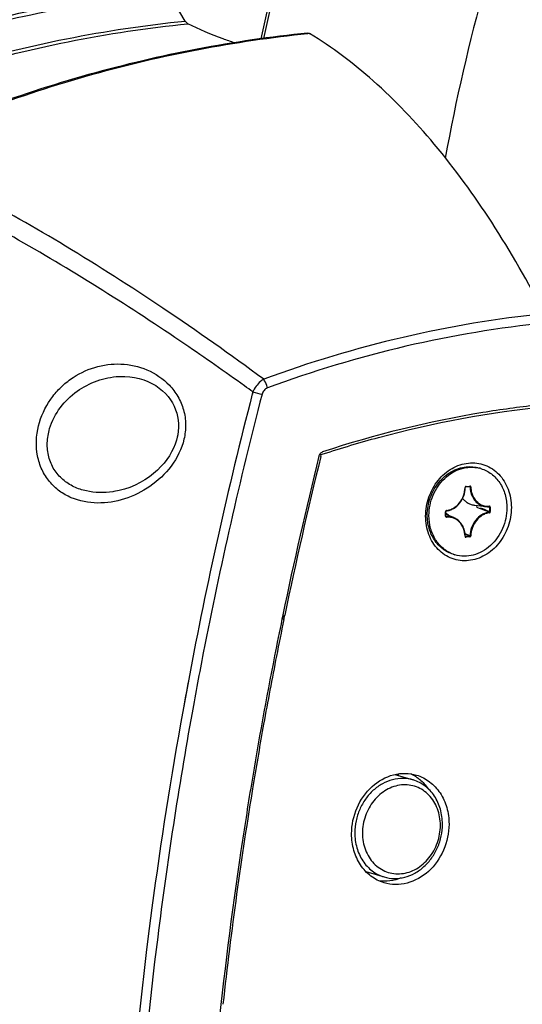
# Model space of a CAD drawing. Header units: millimetres. Extents: x 0 to 420, y 0 to 297.
# Tile 59 of 256: x 154 to 163, y 70 to 87. Entities that reach past the tile are written whole.
import ezdxf

# ---------------------------------------------------------------- set-up
doc = ezdxf.new("R2010")
doc.units = ezdxf.units.MM
doc.header["$LTSCALE"] = 23.1
doc.layers.get('0').update_dxf_attribs({"linetype": 'CONTINUOUS'})
for name, color, linetype in [('02___PRT_ALL_AXES', 7, 'CONTINUOUS'), ('06___PRT_ALL_SURFS', 7, 'CONTINUOUS'), ('AXES', 7, 'CONTINUOUS')]:
    doc.layers.add(name, color=color, linetype=linetype)

msp = doc.modelspace()

# ---------------------------------------------------------------- linework, layer by layer
at = {"color": 7, "linetype": 'Continuous'}
for p, q in [((156.8379, 87.0992), (156.5427, 87.5952)), ((159.0481, 86.875), (159.0145, 86.8711)), ((159.0481, 86.875), (159.0145, 86.8716)), ((155.6576, 80.7824), (155.6577, 80.7824)), ((158.0388, 80.5064), (158.0294, 80.47)), ((158.0388, 80.5064), (158.0297, 80.4699)), ((161.8254, 78.8189), (161.8936, 78.8258)), ((161.8294, 78.8274), (161.8976, 78.8342)), ((161.9016, 78.8171), (161.8549, 78.8219)), ((161.9016, 78.8171), (161.8549, 78.8219)), ((161.8936, 78.8258), (161.8946, 78.8258)), ((161.8946, 78.8258), (161.8964, 78.8253)), ((155.5506, 78.7328), (155.5505, 78.7327)), ((161.9847, 78.4928), (162.1811, 78.4683)), ((162.0868, 78.4293), (162.0204, 78.455)), ((162.0889, 78.4746), (162.0281, 78.4814)), ((162.1763, 78.4652), (162.0889, 78.4746)), ((162.2479, 78.4578), (162.1763, 78.4652)), ((162.24, 78.4667), (162.2409, 78.4667)), ((162.2413, 78.4666), (162.2429, 78.4662)), ((162.2479, 78.4578), (162.2479, 78.3802)), ((162.2611, 78.4572), (162.2611, 78.3797)), ((161.4658, 78.2999), (161.4658, 78.3775)), ((161.4708, 78.3015), (161.4708, 78.379)), ((161.4708, 78.3425), (161.6302, 78.2635)), ((161.4783, 78.2932), (161.4718, 78.2969)), ((161.9016, 77.9514), (161.8136, 77.9864)), ((161.893, 77.941), (161.8154, 77.9721)), ((161.8248, 77.9342), (161.818, 77.9381)), ((161.893, 77.941), (161.8248, 77.9342)), ((161.8976, 77.9298), (161.8294, 77.923)), ((158.5727, 76.5462), (158.5562, 76.4663)), ((158.575, 76.5458), (158.5579, 76.466)), ((156.9012, 75.4018), (156.7934, 74.8246)), ((156.8763, 75.289), (156.8567, 75.1839)), ((156.8975, 75.4024), (156.8763, 75.289)), ((156.8567, 75.1839), (156.8357, 75.0696)), ((156.8153, 74.9584), (156.7911, 74.8249)), ((156.8357, 75.0696), (156.8153, 74.9584)), ((160.5656, 73.7077), (160.8903, 73.61)), ((160.6203, 73.7181), (160.6203, 73.6912)), ((160.0471, 71.9839), (160.3718, 71.8863)), ((160.6203, 71.8612), (160.6203, 71.8479))]:
    msp.add_line(p, q, dxfattribs=at)
for points in [[(155.6576, 80.7824), (155.674, 80.7833), (155.7636, 80.784), (155.8512, 80.7779), (155.9364, 80.7654), (156.0189, 80.7468), (156.0981, 80.7224), (156.1736, 80.6927), (156.2452, 80.6579), (156.3125, 80.6184), (156.3751, 80.5748), (156.4327, 80.5274), (156.4851, 80.4767), (156.5321, 80.4233), (156.5736, 80.3676), (156.6097, 80.3102), (156.6402, 80.2514), (156.6655, 80.1914), (156.6857, 80.1303), (156.7009, 80.0682), (156.7112, 80.005), (156.7165, 79.9409), (156.7169, 79.8758), (156.7123, 79.8097), (156.7024, 79.7424), (156.6936, 79.7001)], [(156.6936, 79.7001), (156.6811, 79.652), (156.657, 79.579), (156.6279, 79.5085), (156.5937, 79.44), (156.5545, 79.3731), (156.5102, 79.3076), (156.4604, 79.2433), (156.4049, 79.1802), (156.343, 79.118), (156.2747, 79.0577), (156.1999, 78.9996), (156.1193, 78.945), (156.0337, 78.8947), (155.944, 78.8498), (155.8511, 78.8108), (155.7561, 78.7784), (155.66, 78.7529), (155.564, 78.7347), (155.5505, 78.7328)], [(161.8171, 78.8078), (161.8171, 78.808), (161.8173, 78.8098), (161.8178, 78.8115), (161.8184, 78.8132), (161.8193, 78.8147), (161.8203, 78.8161), (161.8215, 78.8172), (161.8227, 78.818), (161.824, 78.8186), (161.8252, 78.8189), (161.8254, 78.8189)], [(161.4708, 78.379), (161.4708, 78.3793), (161.471, 78.381), (161.4714, 78.3828), (161.472, 78.3845), (161.4729, 78.386), (161.4739, 78.3874), (161.475, 78.3885), (161.4762, 78.3894), (161.4775, 78.39), (161.4787, 78.3904), (161.4789, 78.3904)], [(161.4743, 78.2941), (161.4733, 78.2948), (161.4725, 78.2957), (161.4718, 78.2969), (161.4713, 78.2983), (161.4709, 78.2999), (161.4708, 78.3015)], [(161.8205, 77.935), (161.8197, 77.9357), (161.8188, 77.9366), (161.8181, 77.9377), (161.8176, 77.9391), (161.8172, 77.9407), (161.8171, 77.9421)]]:
    msp.add_lwpolyline(points, dxfattribs=at)
for centre, radius, start, end in [((190.7522, 79.7843), 33.316, 158.88566, 167.87136), ((190.7779, 79.7766), 33.2984, 158.8788, 167.83869), ((194.2277, 78.7403), 33.2977, 158.88096, 169.754), ((127.7746, 38.6714), 51.6341, 54.32004, 55.75388), ((127.0539, 37.6629), 52.8737, 54.12504, 54.32306), ((160.0265, 87.9145), 7.6702, 254.9804, 256.23507), ((232.7766, 61.1154), 77.2124, 165.48299, 169.33682), ((232.7843, 61.1141), 77.0521, 165.4553, 168.960587), ((232.3219, 61.2515), 75.3185, 166.084189, 168.28363), ((161.8342, 78.806), 0.0221, 174.09735, 178.65722), ((161.8933, 78.8282), 0.00246, 275.8313, 284.0769), ((161.5761, 78.4705), 0.4438, 359.99862, 2.56163), ((152.9239, 54.8042), 25.3398, 68.43065, 68.80148), ((162.2174, 78.7583), 0.2923, 243.6749, 262.88071), ((152.8889, 54.6063), 25.5498, 68.51206, 68.89741), ((162.2186, 78.7697), 0.3037, 262.92275, 274.05079), ((162.2398, 78.4692), 0.00252, 274.15465, 283.96904), ((162.2401, 78.4586), 0.00812, 81.32474, 84.12584), ((161.3015, 78.0597), 0.3377, 50.28849, 59.9103), ((232.1401, 61.2899), 75.1327, 168.346384, 168.849993), ((232.4812, 61.1762), 76.7428, 168.962748, 169.773468), ((231.9861, 61.3196), 74.9758, 168.849515, 170.622612), ((232.2266, 61.2201), 76.6525, 169.776583, 172.413394), ((232.1847, 61.2286), 76.4417, 169.772683, 172.79712), ((231.7417, 61.3606), 74.728, 170.623073, 171.539682), ((231.4162, 61.4081), 74.3991, 171.53897, 174.155271), ((231.5203, 61.3155), 75.7717, 172.799341, 175.446708)]:
    msp.add_arc(centre, radius, start, end, dxfattribs=at)
for points, knots in [([(148.8372, 85.5245), (149.9896, 86.0612), (152.3537, 86.9535), (154.8307, 87.4595), (156.0665, 87.6062)], [0, 0, 0, 0, 0.5053325, 1, 1, 1, 1]), ([(148.8436, 85.4367), (150.0678, 86.0118), (152.5846, 86.9574), (155.2269, 87.4633), (156.5427, 87.5952)], [0, 0, 0, 0, 0.5056453, 1, 1, 1, 1]), ([(148.5616, 84.5609), (149.8732, 85.2304), (152.585, 86.33), (155.4563, 86.9072), (156.885, 87.0505)], [0, 0, 0, 0, 0.5063114, 1, 1, 1, 1]), ([(148.571, 84.6405), (149.8748, 85.3013), (152.569, 86.3864), (155.4195, 86.957), (156.8379, 87.0992)], [0, 0, 0, 0, 0.5062509, 1, 1, 1, 1]), ([(156.8379, 87.0992), (156.8413, 87.0936), (156.8537, 87.0747), (156.8705, 87.0578), (156.885, 87.0505)], [0, 0, 0, 0, 0.2865049, 1, 1, 1, 1]), ([(157.7177, 86.7115), (157.6477, 86.7332), (157.3633, 86.8284), (157.0873, 86.9484), (156.885, 87.0505)], [0, 0, 0, 0, 0.2444088, 1, 1, 1, 1]), ([(159.013, 86.8839), (157.6984, 86.7521), (155.059, 86.2478), (152.5442, 85.3057), (151.3209, 84.7329)], [0, 0, 0, 0, 0.4944785, 1, 1, 1, 1]), ([(159.0145, 86.8716), (157.7162, 86.7395), (155.1097, 86.2399), (152.6247, 85.3125), (151.4152, 84.7491)], [0, 0, 0, 0, 0.4944319, 1, 1, 1, 1]), ([(159.013, 86.8839), (159.0218, 86.8848), (159.0345, 86.8824), (159.0453, 86.8767), (159.0481, 86.875)], [0, 0, 0, 0, 0.7303629, 1, 1, 1, 1]), ([(163.2234, 81.895), (162.9383, 82.4521), (162.3424, 83.4968), (161.3278, 84.8928), (160.2455, 86.0306), (159.4502, 86.6325), (159.0481, 86.875)], [0, 0, 0, 0, 0.2856038, 0.5478208, 0.7856819, 1, 1, 1, 1]), ([(158.2316, 80.7319), (157.6437, 81.1656), (156.486, 81.9824), (154.7643, 83.0829), (153.1431, 84.0061), (152.0837, 84.5264), (151.5773, 84.7482)], [0, 0, 0, 0, 0.2814972, 0.5457214, 0.7869803, 1, 1, 1, 1]), ([(156.8316, 81.3536), (155.8688, 82.0089), (154.4459, 82.9087), (152.5602, 83.9259), (151.6756, 84.3431), (151.2516, 84.5243)], [0, 0, 0, 0, 0.543733, 0.7847629, 1, 1, 1, 1]), ([(163.2234, 81.895), (162.3785, 81.8103), (160.6847, 81.5269), (159.041, 81.0309), (158.2316, 80.7319)], [0, 0, 0, 0, 0.4960001, 1, 1, 1, 1]), ([(163.2591, 81.7334), (162.4194, 81.6492), (160.736, 81.3675), (159.1023, 80.8745), (158.2979, 80.5774)], [0, 0, 0, 0, 0.4960001, 1, 1, 1, 1]), ([(154.2273, 79.9036), (154.269, 80.0717), (154.3808, 80.3124), (154.6002, 80.5741), (154.8504, 80.7874), (155.2158, 80.9679), (155.6949, 81.0291), (156.1693, 80.9267), (156.514, 80.6954), (156.7152, 80.429), (156.8165, 80.1899), (156.8538, 79.9287), (156.8338, 79.7525), (156.8139, 79.6668)], [0, 0, 0, 0, 0.1311084, 0.1951016, 0.2576869, 0.3789371, 0.4976514, 0.6167476, 0.7389885, 0.8024253, 0.8673246, 0.9333904, 1, 1, 1, 1]), ([(154.4253, 79.8544), (154.465, 79.9894), (154.5965, 80.2426), (154.8977, 80.5329), (155.2609, 80.7209), (155.5258, 80.7745), (155.6576, 80.7824)], [0, 0, 0, 0, 0.2584647, 0.5110265, 0.7574114, 1, 1, 1, 1]), ([(158.2316, 80.7319), (158.2114, 80.7202), (158.1297, 80.662), (158.0697, 80.5763), (158.0388, 80.5064)], [0, 0, 0, 0, 0.234343, 1, 1, 1, 1]), ([(158.2979, 80.5774), (158.2949, 80.5913), (158.2803, 80.6456), (158.256, 80.6976), (158.2316, 80.7319)], [0, 0, 0, 0, 0.2534971, 1, 1, 1, 1]), ([(158.2979, 80.5774), (158.2747, 80.5688), (158.2309, 80.5379), (158.2081, 80.49), (158.2015, 80.4646)], [0, 0, 0, 0, 0.4846593, 1, 1, 1, 1]), ([(163.0874, 80.2706), (162.7671, 80.2354), (161.4787, 80.059), (160.2094, 79.7459), (159.2802, 79.4412)], [0, 0, 0, 0, 0.247823, 1, 1, 1, 1]), ([(156.8139, 79.6668), (156.7737, 79.4941), (156.6124, 79.1695), (156.2279, 78.8105), (155.7699, 78.5851), (155.2801, 78.5041), (154.8748, 78.5796), (154.5941, 78.738), (154.4141, 78.9074), (154.279, 79.1227), (154.172, 79.4565), (154.1846, 79.7314), (154.2273, 79.9036)], [0, 0, 0, 0, 0.1315062, 0.2599597, 0.3844669, 0.5050044, 0.6226529, 0.6818392, 0.7420849, 0.8041475, 0.8683219, 1, 1, 1, 1]), ([(155.5505, 78.7327), (155.3946, 78.7108), (155.1527, 78.7133), (154.8533, 78.8125), (154.6528, 78.9404), (154.4944, 79.1235), (154.3976, 79.3521), (154.3725, 79.6044), (154.4013, 79.7728), (154.4253, 79.8544)], [0, 0, 0, 0, 0.2449969, 0.3661725, 0.4874373, 0.6105855, 0.7372785, 0.8676355, 1, 1, 1, 1]), ([(159.214, 79.3653), (159.2183, 79.3826), (159.2344, 79.4149), (159.2643, 79.436), (159.2802, 79.4412)], [0, 0, 0, 0, 0.5157962, 1, 1, 1, 1]), ([(161.1114, 78.2992), (161.1114, 78.4133), (161.1512, 78.6426), (161.3162, 78.9426), (161.5653, 79.1619), (161.8665, 79.2647), (162.1742, 79.2275), (162.4326, 79.0538), (162.5992, 78.779), (162.6356, 78.5623), (162.6356, 78.452)], [0, 0, 0, 0, 0.1343413, 0.2679263, 0.3958734, 0.5162397, 0.6315671, 0.7477706, 0.8701542, 1, 1, 1, 1]), ([(161.4789, 78.3904), (161.5012, 78.3933), (161.5459, 78.4041), (161.631, 78.4439), (161.7236, 78.526), (161.7968, 78.6573), (161.816, 78.7576), (161.8171, 78.8078)], [0, 0, 0, 0, 0.1161177, 0.2353814, 0.4829868, 0.7406493, 1, 1, 1, 1]), ([(161.4826, 78.3988), (161.5043, 78.4016), (161.5477, 78.4121), (161.6305, 78.451), (161.7208, 78.5311), (161.7923, 78.6594), (161.811, 78.7575), (161.8121, 78.8065)], [0, 0, 0, 0, 0.1155896, 0.2345315, 0.4820702, 0.7401577, 1, 1, 1, 1]), ([(161.8121, 78.8065), (161.8133, 78.8066), (161.815, 78.8068), (161.8166, 78.8073), (161.8171, 78.8076), (161.8171, 78.8078)], [0, 0, 0, 0, 0.6982663, 0.8994124, 1, 1, 1, 1]), ([(161.8193, 78.8227), (161.8163, 78.82), (161.8134, 78.815), (161.8124, 78.8097), (161.8122, 78.8083)], [0, 0, 0, 0, 0.7451416, 1, 1, 1, 1]), ([(161.8294, 78.8274), (161.8285, 78.8273), (161.8248, 78.8266), (161.8214, 78.8246), (161.8193, 78.8227)], [0, 0, 0, 0, 0.2425545, 1, 1, 1, 1]), ([(161.8294, 78.8274), (161.8294, 78.8263), (161.8292, 78.8233), (161.8275, 78.8191), (161.8254, 78.8189)], [0, 0, 0, 0, 0.3350999, 1, 1, 1, 1]), ([(161.8976, 78.8342), (161.8976, 78.8323), (161.8973, 78.8292), (161.8952, 78.8261), (161.8939, 78.8258)], [0, 0, 0, 0, 0.6014251, 1, 1, 1, 1]), ([(161.8964, 78.8253), (161.898, 78.8248), (161.9009, 78.8224), (161.9017, 78.8188), (161.9016, 78.8171)], [0, 0, 0, 0, 0.4841131, 1, 1, 1, 1]), ([(161.9148, 78.8168), (161.9147, 78.8215), (161.9121, 78.8288), (161.9043, 78.8339), (161.8998, 78.8344), (161.8976, 78.8342)], [0, 0, 0, 0, 0.5163248, 0.7588936, 1, 1, 1, 1]), ([(161.9016, 78.8171), (161.9024, 78.7828), (161.9118, 78.7154), (161.9496, 78.6228), (162.0086, 78.5465), (162.0603, 78.5099), (162.0877, 78.4963)], [0, 0, 0, 0, 0.2646013, 0.5193967, 0.7637518, 1, 1, 1, 1]), ([(161.9148, 78.8168), (161.9125, 78.8165), (161.908, 78.8164), (161.9036, 78.8166), (161.9016, 78.8171)], [0, 0, 0, 0, 0.5421058, 1, 1, 1, 1]), ([(161.9148, 78.8168), (161.9156, 78.783), (161.9249, 78.7166), (161.9626, 78.6254), (162.0214, 78.5506), (162.0729, 78.5152), (162.1001, 78.5022)], [0, 0, 0, 0, 0.2647538, 0.5195577, 0.7638133, 1, 1, 1, 1]), ([(161.7701, 78.6154), (161.7835, 78.5986), (161.8132, 78.5676), (161.8653, 78.5306), (161.923, 78.5047), (161.964, 78.4954), (161.9847, 78.4928)], [0, 0, 0, 0, 0.2553709, 0.5056875, 0.7530547, 1, 1, 1, 1]), ([(162.6356, 78.452), (162.6356, 78.3379), (162.5957, 78.1086), (162.4308, 77.8085), (162.1817, 77.5893), (161.8805, 77.4865), (161.5728, 77.5236), (161.3143, 77.6973), (161.1477, 77.9722), (161.1114, 78.1889), (161.1114, 78.2992)], [0, 0, 0, 0, 0.1343413, 0.2679263, 0.3958734, 0.5162397, 0.6315671, 0.7477706, 0.8701542, 1, 1, 1, 1]), ([(162.1001, 78.5022), (162.1223, 78.4916), (162.1698, 78.4761), (162.2196, 78.4734), (162.2443, 78.4752)], [0, 0, 0, 0, 0.4981317, 1, 1, 1, 1]), ([(162.2443, 78.4752), (162.2443, 78.4733), (162.2439, 78.4701), (162.2417, 78.4671), (162.2404, 78.4668)], [0, 0, 0, 0, 0.5988244, 1, 1, 1, 1]), ([(162.2429, 78.4662), (162.2445, 78.4656), (162.2473, 78.4631), (162.248, 78.4595), (162.2479, 78.4578)], [0, 0, 0, 0, 0.4837223, 1, 1, 1, 1]), ([(162.2611, 78.4572), (162.2611, 78.4619), (162.2587, 78.4693), (162.251, 78.4746), (162.2465, 78.4753), (162.2443, 78.4752)], [0, 0, 0, 0, 0.5172318, 0.7597682, 1, 1, 1, 1]), ([(162.2611, 78.4572), (162.2587, 78.457), (162.2543, 78.4569), (162.2499, 78.4573), (162.2479, 78.4578)], [0, 0, 0, 0, 0.5415352, 1, 1, 1, 1]), ([(161.4727, 78.3939), (161.4694, 78.3908), (161.4664, 78.385), (161.4658, 78.379), (161.4658, 78.3775)], [0, 0, 0, 0, 0.746538, 1, 1, 1, 1]), ([(161.4658, 78.3775), (161.4671, 78.3776), (161.4687, 78.3779), (161.4703, 78.3784), (161.4708, 78.3788), (161.4708, 78.379)], [0, 0, 0, 0, 0.6928994, 0.8948181, 1, 1, 1, 1]), ([(161.4658, 78.2999), (161.4671, 78.3001), (161.4687, 78.3003), (161.4703, 78.3008), (161.4708, 78.3013), (161.4708, 78.3015)], [0, 0, 0, 0, 0.6928993, 0.894818, 1, 1, 1, 1]), ([(161.4658, 78.2999), (161.4658, 78.2953), (161.4683, 78.2879), (161.4759, 78.2825), (161.4805, 78.2819), (161.4826, 78.282)], [0, 0, 0, 0, 0.5172314, 0.759769, 1, 1, 1, 1]), ([(161.4826, 78.3988), (161.4817, 78.3987), (161.4781, 78.3979), (161.4747, 78.3958), (161.4727, 78.3939)], [0, 0, 0, 0, 0.2424308, 1, 1, 1, 1]), ([(161.6302, 78.2635), (161.607, 78.2751), (161.557, 78.292), (161.5044, 78.2951), (161.4783, 78.2932)], [0, 0, 0, 0, 0.4982152, 1, 1, 1, 1]), ([(161.4826, 78.282), (161.4827, 78.2844), (161.4821, 78.2885), (161.4799, 78.2925), (161.4783, 78.2932)], [0, 0, 0, 0, 0.5784939, 1, 1, 1, 1]), ([(161.4826, 78.3988), (161.4827, 78.3978), (161.4825, 78.3948), (161.481, 78.3907), (161.4789, 78.3904)], [0, 0, 0, 0, 0.3359348, 1, 1, 1, 1]), ([(161.8121, 77.9404), (161.811, 77.9876), (161.7939, 78.08), (161.7325, 78.1791), (161.6653, 78.2358), (161.6083, 78.2656), (161.5465, 78.282), (161.5038, 78.2835), (161.4826, 78.282)], [0, 0, 0, 0, 0.2672279, 0.5194836, 0.6411658, 0.7608096, 0.8798903, 1, 1, 1, 1]), ([(161.8171, 77.9421), (161.8163, 77.9763), (161.807, 78.0438), (161.7691, 78.1365), (161.7098, 78.2131), (161.6578, 78.2499), (161.6302, 78.2635)], [0, 0, 0, 0, 0.2637707, 0.5182499, 0.7629084, 1, 1, 1, 1]), ([(162.2395, 78.3695), (162.2173, 78.3667), (162.1728, 78.3559), (162.0879, 78.3161), (161.9952, 78.2339), (161.922, 78.1023), (161.9028, 78.0017), (161.9016, 77.9514)], [0, 0, 0, 0, 0.1155885, 0.2345303, 0.4820683, 0.7401551, 1, 1, 1, 1]), ([(162.2443, 78.3584), (162.2227, 78.3556), (162.1793, 78.3451), (162.0964, 78.3062), (162.0061, 78.2261), (161.9347, 78.0978), (161.916, 77.9997), (161.9148, 77.9507)], [0, 0, 0, 0, 0.1155851, 0.2345284, 0.4820669, 0.7401546, 1, 1, 1, 1]), ([(162.2479, 78.3802), (162.2481, 78.3777), (162.2466, 78.3725), (162.2419, 78.3698), (162.2395, 78.3695)], [0, 0, 0, 0, 0.5153544, 1, 1, 1, 1]), ([(162.2443, 78.3584), (162.2443, 78.3608), (162.2435, 78.3648), (162.2411, 78.3688), (162.2395, 78.3695)], [0, 0, 0, 0, 0.5754626, 1, 1, 1, 1]), ([(162.2443, 78.3584), (162.2489, 78.359), (162.2579, 78.3648), (162.2611, 78.3747), (162.2611, 78.3797)], [0, 0, 0, 0, 0.4804773, 1, 1, 1, 1]), ([(162.2611, 78.3797), (162.2587, 78.3794), (162.2543, 78.3794), (162.2499, 78.3797), (162.2479, 78.3802)], [0, 0, 0, 0, 0.5415352, 1, 1, 1, 1]), ([(161.8121, 77.9404), (161.8134, 77.9405), (161.8148, 77.9408), (161.8171, 77.9416), (161.8171, 77.9421)], [0, 0, 0, 0, 0.6954447, 1, 1, 1, 1]), ([(161.8121, 77.9404), (161.8122, 77.9357), (161.8148, 77.9284), (161.8227, 77.9233), (161.8272, 77.9228), (161.8294, 77.923)], [0, 0, 0, 0, 0.5163352, 0.7589047, 1, 1, 1, 1]), ([(161.8294, 77.923), (161.8294, 77.9254), (161.8287, 77.9294), (161.8264, 77.9334), (161.8248, 77.9342)], [0, 0, 0, 0, 0.5768332, 1, 1, 1, 1]), ([(161.9016, 77.9514), (161.9017, 77.9489), (161.9001, 77.9438), (161.8954, 77.9412), (161.893, 77.941)], [0, 0, 0, 0, 0.516032, 1, 1, 1, 1]), ([(161.8976, 77.9298), (161.8976, 77.9322), (161.8969, 77.9363), (161.8946, 77.9403), (161.893, 77.941)], [0, 0, 0, 0, 0.5768331, 1, 1, 1, 1]), ([(161.8976, 77.9298), (161.9022, 77.9303), (161.9113, 77.9358), (161.9147, 77.9457), (161.9148, 77.9507)], [0, 0, 0, 0, 0.47945, 1, 1, 1, 1]), ([(161.9148, 77.9507), (161.9124, 77.9505), (161.908, 77.9505), (161.9036, 77.9509), (161.9016, 77.9514)], [0, 0, 0, 0, 0.5409735, 1, 1, 1, 1]), ([(160.8903, 73.61), (160.8318, 73.6276), (160.7079, 73.6465), (160.5193, 73.6227), (160.3379, 73.5491), (160.1739, 73.4306), (160.0361, 73.274), (159.9319, 73.0883), (159.8667, 72.8838), (159.8516, 72.741), (159.8516, 72.67)], [0, 0, 0, 0, 0.1137271, 0.229735, 0.3496873, 0.4742579, 0.6030723, 0.7348824, 0.8678678, 1, 1, 1, 1]), ([(161.3739, 72.8026), (161.3739, 72.8535), (161.3652, 72.9545), (161.326, 73.099), (161.262, 73.2298), (161.1754, 73.3419), (161.0694, 73.4306), (160.9481, 73.4924), (160.8164, 73.5246), (160.6795, 73.5259), (160.543, 73.4965), (160.4122, 73.4378), (160.292, 73.3521), (160.1869, 73.243), (160.1008, 73.1145), (160.0157, 72.9248), (159.9882, 72.7674), (159.9882, 72.6636)], [0, 0, 0, 0, 0.0657234, 0.1298096, 0.1919969, 0.2522916, 0.3110058, 0.3687255, 0.4262206, 0.4843041, 0.5436774, 0.6048095, 0.6678753, 0.7327524, 0.7990632, 0.866242, 1, 1, 1, 1]), ([(161.4105, 72.8263), (161.4105, 72.9154), (161.3873, 73.0909), (161.2973, 73.291), (161.1938, 73.4228), (161.1035, 73.5049), (161.0019, 73.5689), (160.928, 73.5986), (160.8903, 73.61)], [0, 0, 0, 0, 0.265965, 0.5204254, 0.6434774, 0.7639337, 0.8824754, 1, 1, 1, 1]), ([(159.9882, 72.6636), (159.9882, 72.6127), (159.9968, 72.5117), (160.0361, 72.3672), (160.1001, 72.2363), (160.1867, 72.1243), (160.2926, 72.0356), (160.4139, 71.9738), (160.5457, 71.9416), (160.6826, 71.9403), (160.8191, 71.9697), (160.9499, 72.0284), (161.07, 72.1141), (161.1751, 72.2232), (161.2613, 72.3517), (161.3464, 72.5414), (161.3739, 72.6988), (161.3739, 72.8026)], [0, 0, 0, 0, 0.0657234, 0.1298096, 0.1919969, 0.2522916, 0.3110058, 0.3687255, 0.4262206, 0.4843041, 0.5436774, 0.6048095, 0.6678753, 0.7327524, 0.7990632, 0.866242, 1, 1, 1, 1]), ([(160.3718, 71.8863), (160.4303, 71.8687), (160.5542, 71.8498), (160.7428, 71.8736), (160.9242, 71.9471), (161.0881, 72.0657), (161.226, 72.2222), (161.3302, 72.408), (161.3954, 72.6125), (161.4105, 72.7553), (161.4105, 72.8263)], [0, 0, 0, 0, 0.1137271, 0.229735, 0.3496873, 0.4742579, 0.6030723, 0.7348824, 0.8678678, 1, 1, 1, 1]), ([(159.8516, 72.67), (159.8516, 72.5808), (159.8748, 72.4053), (159.9648, 72.2053), (160.0683, 72.0734), (160.1586, 71.9914), (160.2602, 71.9274), (160.3341, 71.8976), (160.3718, 71.8863)], [0, 0, 0, 0, 0.265965, 0.5204254, 0.6434774, 0.7639337, 0.8824754, 1, 1, 1, 1]), ([(156.2451, 71.3401), (155.7184, 67.3843), (155.2879, 59.4461), (156.1439, 51.5387), (156.8964, 47.6899)], [0, 0, 0, 0, 0.5043582, 1, 1, 1, 1])]:
    msp.add_open_spline(points, degree=3, knots=knots, dxfattribs=at)
for points in [[(161.4783, 78.2932), (161.4769, 78.2931), (161.4755, 78.2934), (161.4743, 78.2941)], [(161.8248, 77.9342), (161.8234, 77.934), (161.8218, 77.9343), (161.8205, 77.935)]]:
    msp.add_open_spline(points, degree=3, dxfattribs=at)
at = {"layer": '02___PRT_ALL_AXES', "color": 7, "linetype": 'Continuous'}
for p, q in [((159.2296, 79.401), (159.256, 79.3931)), ((159.2472, 79.3574), (159.256, 79.3931)), ((159.2476, 79.3573), (159.256, 79.3931)), ((159.256, 79.3931), (159.2916, 79.4047)), ((159.256, 79.3931), (159.2917, 79.4041)), ((158.5896, 76.4591), (158.6061, 76.5391)), ((158.5911, 76.4589), (158.6082, 76.5387))]:
    msp.add_line(p, q, dxfattribs=at)
for centre, radius, start, end in [((232.31, 61.2551), 75.2719, 166.084412, 168.284652), ((232.128, 61.2936), 75.0859, 168.347462, 168.850834), ((232.038, 61.3112), 74.9942, 168.850736, 169.791082), ((231.8946, 61.337), 74.8485, 169.791091, 170.624468), ((160.5336, 73.0474), 0.7416, 57.35348, 65.03992), ((231.4561, 61.4052), 74.4048, 170.621302, 173.659226), ((160.5276, 73.0377), 0.753, 55.97822, 57.36271)]:
    msp.add_arc(centre, radius, start, end, dxfattribs=at)
for points, knots in [([(159.2916, 79.4047), (159.6167, 79.5113), (160.9138, 79.899), (162.2526, 80.1483), (163.2591, 80.2492)], [0, 0, 0, 0, 0.2527305, 1, 1, 1, 1]), ([(159.795, 72.6523), (159.795, 72.8097), (159.8617, 73.125), (160.1295, 73.5105), (160.4635, 73.7018), (160.7463, 73.7372), (160.884, 73.7163), (160.949, 73.6967)], [0, 0, 0, 0, 0.264956, 0.5253238, 0.7691996, 0.8857455, 1, 1, 1, 1]), ([(160.949, 73.6967), (161.0329, 73.6715), (161.1952, 73.5881), (161.383, 73.3833), (161.5012, 73.1201), (161.5271, 72.925), (161.5271, 72.8259)], [0, 0, 0, 0, 0.2355475, 0.4786349, 0.7335541, 1, 1, 1, 1]), ([(160.9489, 73.6619), (160.9689, 73.6483), (161.0475, 73.5896), (161.1147, 73.5159), (161.1569, 73.4553)], [0, 0, 0, 0, 0.2465895, 1, 1, 1, 1]), ([(161.5271, 72.8259), (161.5271, 72.6685), (161.4603, 72.3532), (161.1926, 71.9678), (160.8586, 71.7764), (160.5758, 71.741), (160.4381, 71.7619), (160.3731, 71.7815)], [0, 0, 0, 0, 0.264956, 0.5253238, 0.7691996, 0.8857455, 1, 1, 1, 1]), ([(160.3731, 71.7815), (160.2892, 71.8067), (160.1268, 71.8901), (159.9391, 72.0949), (159.8209, 72.3581), (159.795, 72.5532), (159.795, 72.6523)], [0, 0, 0, 0, 0.2355475, 0.4786349, 0.7335541, 1, 1, 1, 1]), ([(160.6786, 71.8679), (160.6143, 71.8424), (160.4806, 71.8074), (160.3422, 71.8088), (160.2756, 71.8187)], [0, 0, 0, 0, 0.506819, 1, 1, 1, 1])]:
    msp.add_open_spline(points, degree=3, knots=knots, dxfattribs=at)
at = {"layer": '06___PRT_ALL_SURFS', "color": 7, "linetype": 'Continuous'}
msp.add_arc((158.7697, 60.9435), 26.8231, 95.79087, 113.98568, dxfattribs=at)
at = {"layer": 'AXES', "color": 7, "linetype": 'Continuous'}
for p, q in [((162.0939, 79.1447), (162.0639, 79.1537)), ((161.6331, 77.6125), (161.6031, 77.6215))]:
    msp.add_line(p, q, dxfattribs=at)
for centre, radius, start, end in [((161.9262, 78.5873), 0.5821, 73.26224, 76.34356), ((161.8007, 78.1698), 0.582, 250.17743, 253.26001)]:
    msp.add_arc(centre, radius, start, end, dxfattribs=at)
for points, knots in [([(161.1407, 78.3182), (161.1407, 78.4219), (161.1768, 78.6302), (161.3034, 78.8602), (161.4445, 79.0066), (161.5647, 79.0923), (161.6954, 79.151), (161.7876, 79.1709), (161.8335, 79.1755)], [0, 0, 0, 0, 0.2596181, 0.5177741, 0.6436974, 0.766105, 0.8847561, 1, 1, 1, 1]), ([(161.1707, 78.3091), (161.1707, 78.3707), (161.1834, 78.4946), (161.2387, 78.6725), (161.3272, 78.8348), (161.4446, 78.973), (161.5847, 79.0797), (161.7405, 79.1489), (161.9036, 79.1764), (162.0121, 79.1654), (162.0637, 79.1529)], [0, 0, 0, 0, 0.1318076, 0.2644941, 0.3961288, 0.5249584, 0.6497378, 0.7700096, 0.88628, 1, 1, 1, 1]), ([(161.8335, 79.1755), (161.8722, 79.1794), (161.9503, 79.1798), (162.027, 79.1648), (162.0639, 79.1537)], [0, 0, 0, 0, 0.502609, 1, 1, 1, 1]), ([(162.0939, 79.1447), (162.1274, 79.1346), (162.1931, 79.1082), (162.2834, 79.0512), (162.3637, 78.9783), (162.4557, 78.8611), (162.5357, 78.6833), (162.5563, 78.5273), (162.5563, 78.4481)], [0, 0, 0, 0, 0.1175247, 0.2360664, 0.3565227, 0.4795747, 0.7340352, 1, 1, 1, 1]), ([(162.5563, 78.4481), (162.5563, 78.385), (162.5429, 78.258), (162.485, 78.0762), (162.3923, 77.9111), (162.2698, 77.772), (162.124, 77.6666), (161.9628, 77.6012), (161.7952, 77.5801), (161.6851, 77.5969), (161.6331, 77.6125)], [0, 0, 0, 0, 0.1321315, 0.2651174, 0.3969275, 0.525742, 0.6503126, 0.7702649, 0.8862728, 1, 1, 1, 1]), ([(161.6031, 77.6215), (161.5695, 77.6316), (161.5038, 77.658), (161.4135, 77.715), (161.3332, 77.7879), (161.2413, 77.9051), (161.1613, 78.0829), (161.1407, 78.2389), (161.1407, 78.3182)], [0, 0, 0, 0, 0.1175258, 0.236067, 0.3565232, 0.4795751, 0.7340353, 1, 1, 1, 1]), ([(161.6033, 77.6223), (161.5716, 77.6338), (161.5096, 77.6624), (161.4248, 77.7211), (161.3498, 77.7942), (161.2641, 77.9097), (161.1898, 78.0823), (161.1707, 78.2328), (161.1707, 78.3091)], [0, 0, 0, 0, 0.1174123, 0.2360418, 0.3566776, 0.4799003, 0.7344653, 1, 1, 1, 1])]:
    msp.add_open_spline(points, degree=3, knots=knots, dxfattribs=at)

doc.saveas('drawing.dxf')
